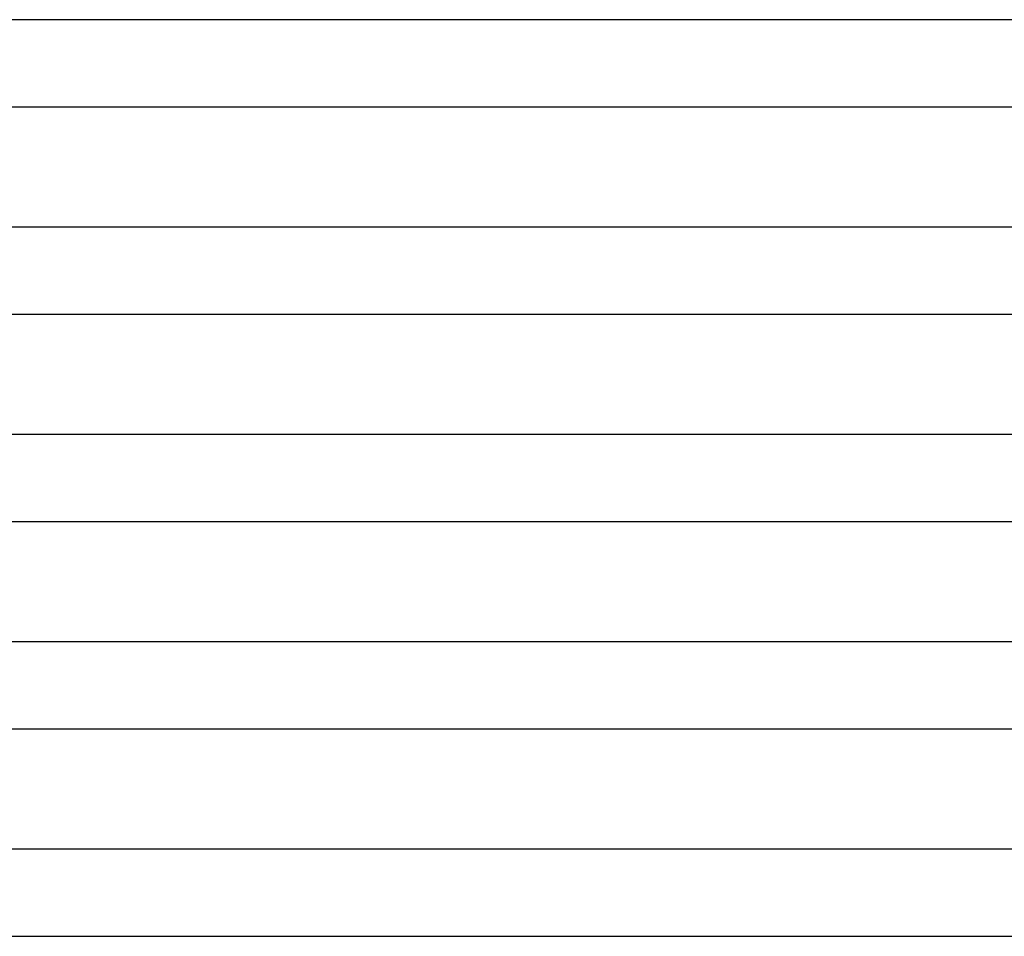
# Model space of a CAD drawing. Header units: millimetres. Extents: x -258 to 258, y -2 to 190.
# Tile 11 of 45: x -73 to -28, y 0 to 42. Entities that reach past the tile are written whole.
import ezdxf

# ---------------------------------------------------------------- set-up
doc = ezdxf.new("R2010")
doc.units = ezdxf.units.MM
doc.layers.add('THICK', color=7, linetype='Continuous')

msp = doc.modelspace()

# ---------------------------------------------------------------- linework, layer by layer
at = {"layer": 'THICK'}
for p, q in [((-1.989, 42), (-202.49, 42)), ((-202.492, 38), (-2, 38)), ((-1.994, 32.5), (-204.865, 32.5)), ((-204.867, 28.5), (-2, 28.5)), ((-1.997, 23), (-207.24, 23)), ((-207.242, 19), (-2, 19)), ((-1.999, 13.5), (-209.615, 13.5)), ((-209.618, 9.5), (-2, 9.5)), ((-1.742, 4), (-212.993, 4)), ((-74.866, 0), (-54.393, 0)), ((-54.393, 0), (-33.366, 0)), ((-33.366, 0), (-12, 0))]:
    msp.add_line(p, q, dxfattribs=at)

doc.saveas('drawing.dxf')
